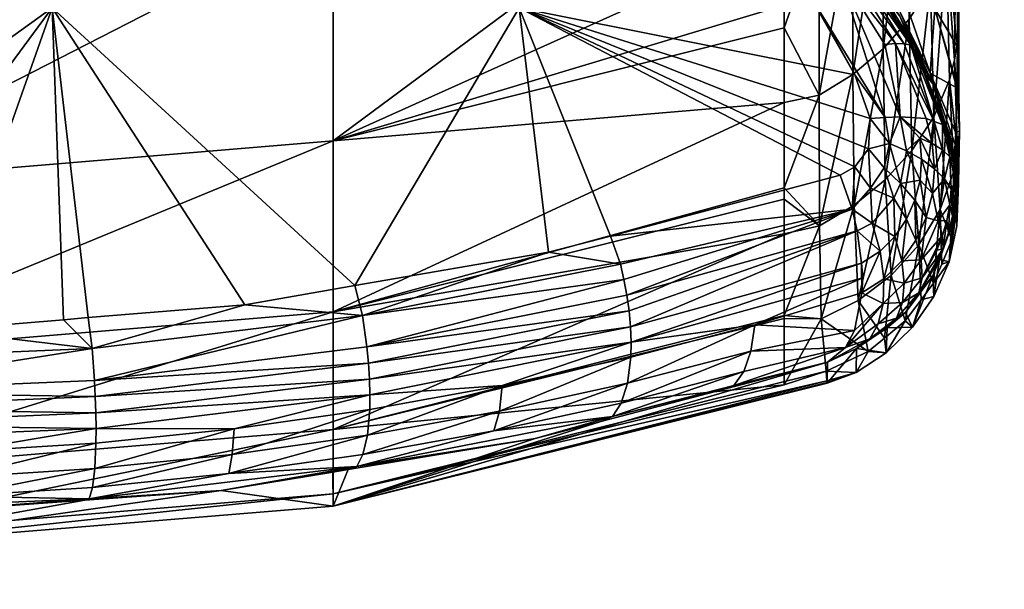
# Model space of a CAD drawing. Extents: x -0.193 to 0.201, y -0.206 to 0.062.
# Tile 22 of 256: x -0.159 to -0.152, y -0.016 to -0.012. Entities that reach past the tile are written whole.
import ezdxf

# ---------------------------------------------------------------- set-up
doc = ezdxf.new("R2010")
doc.units = 0
doc.layers.add('mesh', color=7, linetype='CONTINUOUS')

msp = doc.modelspace()

# ---------------------------------------------------------------- meshes
at = {"layer": 'mesh'}
mesh = msp.add_polyface(dxfattribs=at)
corners = [(-0.1150177, -0.0262812, 0.1964046), (-0.1232358, -0.0284328, 0.1985462), (-0.1191131, -0.027366, 0.1975441), (-0.1149257, -0.0263383, 0.196606), (-0.114831, -0.0264308, 0.1968041), (-0.1188824, -0.0275777, 0.1981709), (-0.1151026, -0.0262633, 0.1962069), (-0.1173737, -0.0268491, 0.1966358), (-0.1191702, -0.0273751, 0.1973386), (-0.1152712, -0.0262335, 0.1958134), (-0.1231763, -0.0285175, 0.1987575), (-0.1188057, -0.0277189, 0.1983601), (-0.1147393, -0.0265528, 0.1969886), (-0.1190367, -0.0280705, 0.1906825), (-0.1145215, -0.0268663, 0.1884239), (-0.1122265, -0.025342, 0.1946224), (-0.1526566, -0.0112614, 0.0559387), (-0.1526321, -0.0109703, 0.0559608), (-0.1526188, -0.0099186, 0.0499961), (-0.152646, -0.0121592, 0.0623052), (-0.1526349, -0.0127855, 0.0687188), (-0.1526374, -0.012646, 0.0687138), (-0.152638, -0.0120195, 0.0623093), (-0.1526468, -0.0122052, 0.0651496), (-0.1526429, -0.011875, 0.0625346), (-0.1526324, -0.010996, 0.0561063), (-0.1526354, -0.0112331, 0.0574511), (-0.1526426, -0.0118478, 0.0623188), (-0.1526178, -0.0098555, 0.0497181), (-0.1526635, -0.0100834, 0.049558), (-0.1526172, -0.0098161, 0.0495445), (-0.1525954, -0.0084183, 0.0433897), (-0.1526534, -0.0086762, 0.0432617), (-0.1525831, -0.0092484, 0.0503586), (-0.152669, -0.010421, 0.0565788), (-0.1527205, -0.0093338, 0.054026), (-0.1145682, -0.0269537, 0.1972757), (-0.1187066, -0.0279716, 0.1985829), (-0.1146189, -0.0267774, 0.1972135), (-0.1526398, -0.0131493, 0.0751484), (-0.1526468, -0.0129249, 0.0687235)]
mesh.append_faces([[corners[k] for k in face] for face in [(0, 1, 2, 2), (3, 4, 5, 5), (2, 6, 0, 0), (2, 7, 6, 6), (8, 7, 2, 2), (7, 9, 6, 6), (0, 3, 10, 10), (4, 11, 5, 5), (4, 12, 11, 11), (13, 7, 8, 8), (13, 9, 7, 7), (14, 9, 13, 13), (14, 15, 9, 9), (16, 17, 18, 18), (19, 20, 21, 21), (22, 23, 24, 24), (16, 25, 17, 17), (16, 26, 25, 25), (22, 27, 26, 26), (24, 27, 22, 22), (28, 29, 18, 18), (28, 30, 29, 29), (29, 16, 18, 18), (22, 21, 23, 23), (22, 19, 21, 21), (29, 31, 32, 32), (30, 31, 29, 29), (28, 33, 30, 30), (33, 17, 34, 34), (33, 18, 17, 17), (28, 18, 33, 33), (34, 25, 26, 26), (34, 35, 33, 33), (36, 37, 38, 38), (38, 37, 12, 12), (39, 20, 40, 40)]])
mesh = msp.add_polyface(dxfattribs=at)
corners = [(-0.1526374, -0.012646, 0.0687138), (-0.1526525, -0.0124684, 0.0687129), (-0.1526468, -0.0122052, 0.0651496), (-0.1526529, -0.0124891, 0.0689924), (-0.1526349, -0.0127855, 0.0687188), (-0.152638, -0.0120195, 0.0623093), (-0.1526354, -0.0112331, 0.0574511), (-0.1526566, -0.0112614, 0.0559387), (-0.1526677, -0.0122972, 0.0623013), (-0.152646, -0.0121592, 0.0623052), (-0.1526468, -0.0129249, 0.0687235), (-0.1527029, -0.0124322, 0.0622977), (-0.1526729, -0.0130627, 0.0687278), (-0.1526596, -0.0127991, 0.0731892), (-0.1527092, -0.0109022, 0.0597069), (-0.1526426, -0.0118478, 0.0623188), (-0.1526321, -0.0109703, 0.0559608), (-0.1526324, -0.010996, 0.0561063), (-0.152669, -0.010421, 0.0565788), (-0.1527458, -0.0113153, 0.0628446), (-0.1526429, -0.011875, 0.0625346), (-0.1525831, -0.0092484, 0.0503586), (-0.1527205, -0.0093338, 0.054026), (-0.1526437, -0.0087034, 0.0510068), (-0.1526444, -0.0131939, 0.0815632), (-0.1526814, -0.0129209, 0.0815604), (-0.1526736, -0.0129642, 0.0793367), (-0.1526705, -0.0129381, 0.0780538), (-0.1526665, -0.0132571, 0.0879287), (-0.152691, -0.0131869, 0.0880579), (-0.1526616, -0.0131375, 0.0879096), (-0.1526398, -0.0131493, 0.0751484), (-0.1526634, -0.0128791, 0.0751484), (-0.1526569, -0.0133517, 0.0751484), (-0.152686, -0.0135358, 0.0751484), (-0.1527063, -0.0136885, 0.0815663), (-0.1526513, -0.0134396, 0.0815649), (-0.1526529, -0.013195, 0.0877897), (-0.1526654, -0.0130665, 0.0877744), (-0.1527032, -0.0128007, 0.0877438), (-0.1526684, -0.0130159, 0.0878919), (-0.1526707, -0.0133201, 0.087808)]
mesh.append_faces([[corners[k] for k in face] for face in [(0, 1, 2, 2), (0, 3, 1, 1), (0, 4, 3, 3), (5, 6, 7, 7), (8, 4, 9, 9), (8, 10, 4, 4), (11, 12, 10, 10), (13, 3, 4, 4), (7, 9, 5, 5), (7, 8, 9, 9), (14, 6, 15, 15), (16, 17, 18, 18), (19, 20, 2, 2), (21, 22, 23, 23), (24, 25, 26, 26), (27, 24, 26, 26), (28, 29, 30, 30), (31, 32, 13, 13), (31, 12, 33, 33), (31, 10, 12, 12), (13, 4, 31, 31), (12, 34, 33, 33), (31, 27, 32, 32), (31, 24, 27, 27), (33, 35, 36, 36), (36, 37, 38, 38), (35, 37, 36, 36), (24, 36, 38, 38), (31, 36, 24, 24), (31, 33, 36, 36), (38, 39, 24, 24), (38, 30, 40, 40), (37, 30, 38, 38), (37, 28, 30, 30), (41, 28, 37, 37)]])
mesh = msp.add_polyface(dxfattribs=at)
corners = [(-0.1587435, -0.0095829, 0.0378231), (-0.1569555, -0.0104162, 0.0415791), (-0.1569555, -0.0093729, 0.0378899), (-0.1569555, -0.0113154, 0.0452879), (-0.1605434, -0.0131521, 0.0527266), (-0.1569555, -0.0128535, 0.052733), (-0.1605434, -0.0116085, 0.0452499), (-0.1605434, -0.0107042, 0.0415196), (-0.1605434, -0.0096531, 0.0378009), (-0.1566366, -0.0097051, 0.0810322), (-0.1570344, -0.0097357, 0.0877021), (-0.1578255, -0.0095137, 0.0814999), (-0.1574716, -0.0096921, 0.0877394), (-0.1581122, -0.0096281, 0.087794), (-0.1574478, -0.0096942, 0.0879719), (-0.1584775, -0.0096601, 0.0882879), (-0.1574356, -0.0097776, 0.0881909), (-0.1584736, -0.0097204, 0.0883894), (-0.1584897, -0.0095774, 0.0880683), (-0.1621902, -0.0119373, 0.0898769), (-0.1590207, -0.0099654, 0.0886473), (-0.1588965, -0.0119373, 0.0898769), (-0.1605433, -0.009892, 0.0887327), (-0.158474, -0.0099918, 0.0886166), (-0.1578432, -0.0100222, 0.0885812), (-0.1586464, -0.0140732, 0.0906194), (-0.1588183, -0.0140874, 0.0906434), (-0.1575656, -0.0139839, 0.0904691), (-0.1568066, -0.0138527, 0.0902391), (-0.1556724, -0.0119373, 0.0892031), (-0.1596814, -0.0141587, 0.0907634), (-0.1605293, -0.0141485, 0.0907468), (-0.1617577, -0.0099112, 0.0886976), (-0.1605433, -0.0097247, 0.0885767), (-0.1626153, -0.0097917, 0.0884826), (-0.1605433, -0.0095939, 0.0883815), (-0.1584706, -0.0098722, 0.0885659), (-0.1564016, -0.0101917, 0.088356)]
mesh.append_faces([[corners[k] for k in face] for face in [(0, 1, 2, 2), (3, 4, 5, 5), (3, 6, 4, 4), (1, 6, 3, 3), (1, 7, 6, 6), (0, 7, 1, 1), (0, 8, 7, 7), (9, 10, 11, 11), (11, 12, 13, 13), (10, 12, 11, 11), (10, 14, 12, 12), (15, 16, 17, 17), (15, 14, 16, 16), (18, 14, 15, 15), (18, 12, 14, 14), (13, 12, 18, 18), (19, 20, 21, 21), (19, 22, 20, 20), (21, 23, 24, 24), (20, 23, 21, 21), (21, 25, 26, 26), (21, 27, 25, 25), (21, 28, 27, 27), (29, 28, 21, 21), (30, 31, 21, 21), (32, 33, 22, 22), (33, 34, 35, 35), (20, 36, 23, 23), (22, 36, 20, 20), (17, 35, 15, 15), (17, 33, 35, 35), (36, 33, 17, 17), (22, 33, 36, 36), (36, 24, 23, 23), (36, 37, 24, 24), (17, 37, 36, 36)]])
mesh = msp.add_polyface(dxfattribs=at)
corners = [(-0.1531642, -0.0110515, 0.0496104), (-0.1533712, -0.0098273, 0.0433343), (-0.1533686, -0.0112377, 0.0496174), (-0.1531682, -0.0096398, 0.0433249), (-0.1529909, -0.0108363, 0.0496006), (-0.1526635, -0.0100834, 0.049558), (-0.1527247, -0.01153, 0.055922), (-0.1526566, -0.0112614, 0.0559387), (-0.1527414, -0.010347, 0.0495739), (-0.1528344, -0.0117828, 0.0559074), (-0.1528502, -0.0105996, 0.0495883), (-0.1529813, -0.0120144, 0.0558956), (-0.153161, -0.0122199, 0.0558871), (-0.1533693, -0.0123959, 0.0558825), (-0.1526677, -0.0122972, 0.0623013), (-0.1527092, -0.0109022, 0.0597069), (-0.1526426, -0.0118478, 0.0623188), (-0.1527458, -0.0113153, 0.0628446), (-0.152669, -0.010421, 0.0565788), (-0.1526354, -0.0112331, 0.0574511), (-0.1526429, -0.011875, 0.0625346), (-0.1533445, -0.0109057, 0.0694535), (-0.1533338, -0.0114108, 0.0751483), (-0.1534232, -0.0112776, 0.0751483), (-0.1530363, -0.0113928, 0.0692978), (-0.1531987, -0.0103032, 0.0634822), (-0.1529348, -0.0107732, 0.0631627), (-0.1528689, -0.010365, 0.0601065), (-0.1528033, -0.0119429, 0.0691425), (-0.1530907, -0.0117732, 0.0751483), (-0.1533572, -0.0114901, 0.078986), (-0.1535275, -0.0111221, 0.0751484), (-0.1530522, -0.0119489, 0.0786677), (-0.1535183, -0.01136, 0.0874976), (-0.1532998, -0.0116533, 0.0875371), (-0.1531323, -0.0118782, 0.0875675), (-0.1532953, -0.01163, 0.0876443), (-0.1533218, -0.0116283, 0.087762), (-0.15297, -0.0121935, 0.0878637), (-0.1533599, -0.0116357, 0.0878782), (-0.1537521, -0.0111393, 0.0875928), (-0.1530763, -0.0121836, 0.0880967), (-0.1534686, -0.0116782, 0.0880952), (-0.1534092, -0.0116525, 0.0879901)]
mesh.append_faces([[corners[k] for k in face] for face in [(0, 1, 2, 2), (3, 0, 4, 4), (5, 6, 7, 7), (8, 9, 6, 6), (10, 9, 8, 8), (10, 11, 9, 9), (4, 11, 10, 10), (4, 12, 11, 11), (0, 12, 4, 4), (2, 13, 0, 0), (6, 14, 7, 7), (15, 16, 17, 17), (18, 19, 15, 15), (16, 20, 17, 17), (21, 22, 23, 23), (21, 24, 22, 22), (25, 24, 21, 21), (25, 26, 24, 24), (17, 27, 15, 15), (17, 26, 27, 27), (28, 26, 17, 17), (28, 24, 26, 26), (29, 24, 28, 28), (29, 22, 24, 24), (30, 23, 22, 22), (30, 31, 23, 23), (30, 32, 33, 33), (30, 29, 32, 32), (22, 29, 30, 30), (32, 34, 33, 33), (32, 35, 34, 34), (34, 36, 33, 33), (34, 35, 36, 36), (37, 38, 39, 39), (37, 40, 36, 36), (41, 42, 43, 43)]])
mesh = msp.add_polyface(dxfattribs=at)
corners = [(-0.1605434, -0.0143319, 0.060222), (-0.1641313, -0.0140322, 0.0602101), (-0.1641314, -0.0148438, 0.0677098), (-0.1605434, -0.0131521, 0.0527266), (-0.1641313, -0.0128535, 0.052733), (-0.1605434, -0.0116085, 0.0452499), (-0.1641313, -0.0113153, 0.0452879), (-0.1605434, -0.0107042, 0.0415196), (-0.1641313, -0.0104162, 0.0415791), (-0.1622694, -0.0140958, 0.0906587), (-0.161945, -0.0141314, 0.090719), (-0.1624436, -0.0142883, 0.090693), (-0.1605303, -0.0143674, 0.0908219), (-0.1614974, -0.0145674, 0.09078), (-0.1643154, -0.0140617, 0.0903095), (-0.1643463, -0.0142782, 0.0902977), (-0.1652606, -0.0141137, 0.0900127), (-0.1634108, -0.0144103, 0.0905216), (-0.1624594, -0.0145075, 0.0906828), (-0.1624168, -0.0140796, 0.0906313), (-0.1642344, -0.0138804, 0.0902932), (-0.1661049, -0.0137071, 0.0896819), (-0.1624686, -0.014731, 0.0906205), (-0.1634244, -0.0146331, 0.0904595), (-0.164364, -0.0145, 0.0902359), (-0.1652822, -0.0143343, 0.0899511), (-0.1621902, -0.0119373, 0.0898769), (-0.1588965, -0.0119373, 0.0898769), (-0.1654142, -0.0119373, 0.0892031), (-0.1656033, -0.0136038, 0.089799), (-0.1626099, -0.0099994, 0.0886228), (-0.1620659, -0.0099431, 0.0886706), (-0.1640981, -0.0101534, 0.0884923), (-0.1646634, -0.0103128, 0.0884322), (-0.1643597, -0.0148025, 0.090049), (-0.1652839, -0.014543, 0.0898398)]
mesh.append_faces([[corners[k] for k in face] for face in [(0, 1, 2, 2), (3, 1, 0, 0), (3, 4, 1, 1), (5, 4, 3, 3), (5, 6, 4, 4), (7, 6, 5, 5), (7, 8, 6, 6), (9, 10, 11, 11), (12, 11, 10, 10), (13, 11, 12, 12), (14, 15, 16, 16), (14, 17, 15, 15), (11, 17, 14, 14), (11, 18, 17, 17), (13, 18, 11, 11), (11, 19, 9, 9), (11, 20, 19, 19), (14, 20, 11, 11), (14, 21, 20, 20), (22, 18, 13, 13), (23, 17, 18, 18), (24, 17, 23, 23), (24, 15, 17, 17), (25, 15, 24, 24), (25, 16, 15, 15), (26, 9, 19, 19), (26, 10, 9, 9), (27, 10, 26, 26), (20, 26, 19, 19), (20, 28, 26, 26), (29, 28, 20, 20), (30, 31, 26, 26), (28, 32, 26, 26), (28, 33, 32, 32), (24, 34, 35, 35), (23, 34, 24, 24)]])
mesh = msp.add_polyface(dxfattribs=at)
corners = [(-0.1538435, -0.0132571, 0.0601842), (-0.1569555, -0.0140323, 0.0602101), (-0.1538436, -0.0134944, 0.0622955), (-0.1569555, -0.0128535, 0.052733), (-0.1538434, -0.0120757, 0.0527546), (-0.1538433, -0.0119184, 0.0517949), (-0.1538434, -0.0125902, 0.0558936), (-0.1538434, -0.0131777, 0.0594775), (-0.1538433, -0.0105454, 0.0453911), (-0.1569555, -0.0113154, 0.0452879), (-0.1538433, -0.0114542, 0.0496298), (-0.1549734, -0.0137052, 0.0896786), (-0.1549495, -0.0138096, 0.0896771), (-0.1567542, -0.0140593, 0.0903052), (-0.1567233, -0.0142758, 0.0902935), (-0.1549295, -0.0139176, 0.0896645), (-0.1549143, -0.0140273, 0.08964), (-0.1575656, -0.0139839, 0.0904691), (-0.1568066, -0.0138527, 0.0902391), (-0.1588965, -0.0119373, 0.0898769), (-0.1578432, -0.0100222, 0.0885812), (-0.1556724, -0.0119373, 0.0892031), (-0.1544859, -0.0111003, 0.0882858), (-0.1540815, -0.0113791, 0.0882879), (-0.1548484, -0.0108504, 0.0882839), (-0.1534571, -0.0130901, 0.0888487), (-0.1550422, -0.0135111, 0.0896295), (-0.1536948, -0.0118037, 0.0883504), (-0.1543804, -0.0109386, 0.0881156), (-0.1554706, -0.0136219, 0.0898343), (-0.1533739, -0.0133243, 0.0888671), (-0.1533405, -0.0134758, 0.0888449), (-0.1549044, -0.0141368, 0.0896033), (-0.1533098, -0.0136966, 0.0887828), (-0.1533015, -0.0137982, 0.0887444), (-0.1549004, -0.0142435, 0.0895545), (-0.1559353, -0.0104162, 0.0883771), (-0.1554172, -0.0106232, 0.0883327), (-0.1533562, -0.0130329, 0.0887767), (-0.1532515, -0.0127, 0.088582), (-0.1532622, -0.0129102, 0.0886794), (-0.1536115, -0.0119366, 0.0883802)]
mesh.append_faces([[corners[k] for k in face] for face in [(0, 1, 2, 2), (3, 4, 5, 5), (3, 6, 4, 4), (1, 6, 3, 3), (1, 7, 6, 6), (0, 7, 1, 1), (3, 8, 9, 9), (3, 10, 8, 8), (5, 10, 3, 3), (11, 12, 13, 13), (14, 15, 16, 16), (12, 15, 14, 14), (13, 17, 18, 18), (19, 20, 21, 21), (22, 23, 21, 21), (21, 24, 22, 22), (21, 25, 26, 26), (27, 23, 28, 28), (29, 13, 18, 18), (29, 11, 13, 13), (26, 11, 29, 29), (26, 30, 11, 11), (25, 30, 26, 26), (30, 31, 15, 15), (31, 16, 15, 15), (31, 32, 16, 16), (11, 30, 12, 12), (12, 30, 15, 15), (33, 34, 35, 35), (21, 23, 27, 27), (36, 37, 21, 21), (21, 26, 29, 29), (38, 25, 21, 21), (39, 40, 21, 21), (27, 41, 21, 21), (21, 29, 18, 18)]])
mesh = msp.add_polyface(dxfattribs=at)
corners = [(-0.1536013, -0.0113872, 0.0496213), (-0.1538433, -0.0114542, 0.0496298), (-0.1538433, -0.0119184, 0.0517949), (-0.1538434, -0.0120757, 0.0527546), (-0.1538434, -0.0125902, 0.0558936), (-0.1536022, -0.0125393, 0.0558819), (-0.1535991, -0.0134402, 0.0622858), (-0.1538435, -0.0132571, 0.0601842), (-0.1538436, -0.0134944, 0.0622955), (-0.1538434, -0.0131777, 0.0594775), (-0.1538433, -0.0105454, 0.0453911), (-0.1533686, -0.0112377, 0.0496174), (-0.1533693, -0.0123959, 0.0558825), (-0.1535892, -0.0140823, 0.0687307), (-0.1533619, -0.0132971, 0.0622839), (-0.1538437, -0.0140583, 0.067314), (-0.1537219, -0.0110883, 0.0792993), (-0.1535275, -0.0111221, 0.0751484), (-0.1533572, -0.0114901, 0.078986), (-0.1537584, -0.0111572, 0.0874878), (-0.1538862, -0.0110493, 0.0874826), (-0.1535183, -0.01136, 0.0874976), (-0.1537521, -0.0111393, 0.0875928), (-0.1532953, -0.01163, 0.0876443), (-0.1537973, -0.0111687, 0.0878227), (-0.15377, -0.0111488, 0.0877085), (-0.1533218, -0.0116283, 0.087762), (-0.1534092, -0.0116525, 0.0879901), (-0.1538337, -0.011199, 0.0879329), (-0.1533599, -0.0116357, 0.0878782), (-0.1549004, -0.0142435, 0.0895545), (-0.1533015, -0.0137982, 0.0887444), (-0.1540471, -0.0141228, 0.0890958), (-0.1556724, -0.0119373, 0.0892031), (-0.1536115, -0.0119366, 0.0883802), (-0.1533555, -0.0123989, 0.0884932), (-0.1536948, -0.0118037, 0.0883504), (-0.1531474, -0.0126926, 0.0885091), (-0.1534686, -0.0116782, 0.0880952), (-0.1543804, -0.0109386, 0.0881156), (-0.1533084, -0.0139017, 0.0886797), (-0.1533098, -0.0136966, 0.0887828), (-0.1549044, -0.0141368, 0.0896033), (-0.1533405, -0.0134758, 0.0888449), (-0.1532622, -0.0129102, 0.0886794), (-0.1533562, -0.0130329, 0.0887767), (-0.1532515, -0.0127, 0.088582)]
mesh.append_faces([[corners[k] for k in face] for face in [(0, 1, 2, 2), (3, 4, 5, 5), (6, 7, 8, 8), (6, 9, 7, 7), (0, 10, 1, 1), (0, 5, 11, 11), (0, 3, 5, 5), (2, 3, 0, 0), (5, 6, 12, 12), (5, 9, 6, 6), (4, 9, 5, 5), (6, 13, 14, 14), (6, 15, 13, 13), (8, 15, 6, 6), (16, 17, 18, 18), (18, 19, 20, 20), (21, 19, 18, 18), (21, 22, 19, 19), (21, 23, 22, 22), (24, 25, 26, 26), (27, 28, 29, 29), (24, 29, 28, 28), (26, 29, 24, 24), (25, 22, 26, 26), (30, 31, 32, 32), (33, 34, 35, 35), (35, 34, 36, 36), (37, 36, 38, 38), (37, 35, 36, 36), (38, 28, 27, 27), (38, 39, 28, 28), (36, 39, 38, 38), (31, 40, 32, 32), (41, 42, 43, 43), (33, 44, 45, 45), (33, 35, 46, 46)]])
mesh = msp.add_polyface(dxfattribs=at)
corners = [(-0.1531642, -0.0110515, 0.0496104), (-0.1533693, -0.0123959, 0.0558825), (-0.153161, -0.0122199, 0.0558871), (-0.1533686, -0.0112377, 0.0496174), (-0.1536022, -0.0125393, 0.0558819), (-0.1528344, -0.0117828, 0.0559074), (-0.1528111, -0.012688, 0.0622914), (-0.1527247, -0.01153, 0.055922), (-0.1529813, -0.0120144, 0.0558956), (-0.1529623, -0.0129199, 0.0622869), (-0.1531479, -0.0131234, 0.0622843), (-0.1527029, -0.0124322, 0.0622977), (-0.1526677, -0.0122972, 0.0623013), (-0.1528033, -0.0119429, 0.0691425), (-0.1526525, -0.0124684, 0.0687129), (-0.1526529, -0.0124891, 0.0689924), (-0.1526468, -0.0122052, 0.0651496), (-0.1527458, -0.0113153, 0.0628446), (-0.1530069, -0.0118981, 0.0751483), (-0.1530907, -0.0117732, 0.0751483), (-0.1530522, -0.0119489, 0.0786677), (-0.1529417, -0.0122398, 0.0876321), (-0.1528169, -0.01246, 0.0783446), (-0.1528805, -0.0123837, 0.0876607), (-0.1531323, -0.0118782, 0.0875675), (-0.1530465, -0.0119933, 0.087583), (-0.1529381, -0.0122097, 0.087743), (-0.1532953, -0.01163, 0.0876443), (-0.1530763, -0.0121836, 0.0880967), (-0.1534092, -0.0116525, 0.0879901), (-0.1530163, -0.0121846, 0.0879826), (-0.1533599, -0.0116357, 0.0878782), (-0.15297, -0.0121935, 0.0878637), (-0.1533218, -0.0116283, 0.087762), (-0.1528357, -0.012387, 0.0751483), (-0.1527268, -0.0127717, 0.0878599), (-0.1528086, -0.0127199, 0.0881048), (-0.1530428, -0.0126876, 0.0884278), (-0.1531487, -0.0121906, 0.0882031), (-0.1528633, -0.0127006, 0.0882185), (-0.1531474, -0.0126926, 0.0885091), (-0.1534686, -0.0116782, 0.0880952)]
mesh.append_faces([[corners[k] for k in face] for face in [(0, 1, 2, 2), (3, 4, 1, 1), (5, 6, 7, 7), (8, 9, 5, 5), (2, 10, 8, 8), (7, 11, 12, 12), (6, 11, 7, 7), (13, 14, 15, 15), (13, 16, 14, 14), (17, 16, 13, 13), (18, 19, 13, 13), (19, 18, 20, 20), (21, 22, 23, 23), (22, 24, 20, 20), (22, 25, 24, 24), (21, 25, 22, 22), (26, 21, 23, 23), (26, 25, 21, 21), (27, 25, 26, 26), (27, 24, 25, 25), (28, 29, 30, 30), (30, 31, 32, 32), (29, 31, 30, 30), (32, 27, 26, 26), (33, 27, 32, 32), (34, 13, 15, 15), (18, 13, 34, 34), (34, 20, 18, 18), (34, 22, 20, 20), (35, 26, 23, 23), (36, 28, 30, 30), (28, 37, 38, 38), (39, 37, 28, 28), (40, 41, 37, 37), (38, 41, 28, 28), (38, 37, 41, 41)]])
mesh = msp.add_polyface(dxfattribs=at)
corners = [(-0.1527029, -0.0124322, 0.0622977), (-0.1526468, -0.0129249, 0.0687235), (-0.1526677, -0.0122972, 0.0623013), (-0.152767, -0.0133281, 0.0687347), (-0.1526729, -0.0130627, 0.0687278), (-0.1528344, -0.0117828, 0.0559074), (-0.1529623, -0.0129199, 0.0622869), (-0.1528111, -0.012688, 0.0622914), (-0.1529813, -0.0120144, 0.0558956), (-0.1531479, -0.0131234, 0.0622843), (-0.1533693, -0.0123959, 0.0558825), (-0.1533619, -0.0132971, 0.0622839), (-0.153161, -0.0122199, 0.0558871), (-0.1528805, -0.0123837, 0.0876607), (-0.1528169, -0.01246, 0.0783446), (-0.1526814, -0.0129209, 0.0815604), (-0.1526736, -0.0129642, 0.0793367), (-0.1526705, -0.0129381, 0.0780538), (-0.1528951, -0.0129812, 0.0884113), (-0.153, -0.0129223, 0.0885036), (-0.1529087, -0.0128353, 0.0883679), (-0.1528357, -0.012387, 0.0751483), (-0.1526596, -0.0127991, 0.0731892), (-0.1526634, -0.0128791, 0.0751484), (-0.1526529, -0.0124891, 0.0689924), (-0.1527032, -0.0128007, 0.0877438), (-0.1526654, -0.0130665, 0.0877744), (-0.1527268, -0.0127717, 0.0878599), (-0.1530428, -0.0126876, 0.0884278), (-0.1528216, -0.012873, 0.0882599), (-0.1528633, -0.0127006, 0.0882185), (-0.1526684, -0.0130159, 0.0878919), (-0.1527002, -0.0129648, 0.088018), (-0.1532515, -0.0127, 0.088582), (-0.153117, -0.0128716, 0.0885783), (-0.1532622, -0.0129102, 0.0886794), (-0.1531474, -0.0126926, 0.0885091), (-0.1527523, -0.0127405, 0.0879852), (-0.1527514, -0.0129166, 0.0881421), (-0.1528086, -0.0127199, 0.0881048), (-0.1529381, -0.0122097, 0.087743), (-0.15297, -0.0121935, 0.0878637), (-0.1530763, -0.0121836, 0.0880967), (-0.1533555, -0.0123989, 0.0884932), (-0.1530163, -0.0121846, 0.0879826)]
mesh.append_faces([[corners[k] for k in face] for face in [(0, 1, 2, 2), (3, 4, 0, 0), (5, 6, 7, 7), (8, 9, 6, 6), (10, 11, 12, 12), (7, 3, 0, 0), (13, 14, 15, 15), (16, 14, 17, 17), (16, 15, 14, 14), (18, 19, 20, 20), (21, 22, 23, 23), (21, 24, 22, 22), (13, 15, 25, 25), (17, 21, 23, 23), (17, 14, 21, 21), (26, 27, 25, 25), (28, 29, 20, 20), (30, 29, 28, 28), (20, 19, 28, 28), (31, 32, 27, 27), (33, 34, 35, 35), (33, 36, 34, 34), (32, 37, 27, 27), (38, 39, 37, 37), (29, 39, 38, 38), (30, 39, 29, 29), (34, 28, 19, 19), (36, 28, 34, 34), (27, 13, 25, 25), (27, 37, 40, 40), (41, 37, 39, 39), (30, 42, 39, 39), (33, 43, 36, 36), (44, 41, 39, 39), (41, 40, 37, 37)]])
mesh = msp.add_polyface(dxfattribs=at)
corners = [(-0.1605434, -0.015668, 0.0827429), (-0.1599542, -0.0154246, 0.089866), (-0.1586692, -0.0153331, 0.0897137), (-0.1569554, -0.0152878, 0.0752209), (-0.1605434, -0.0155839, 0.075239), (-0.1569554, -0.0148438, 0.0677098), (-0.1605434, -0.015142, 0.0677289), (-0.1569555, -0.0140323, 0.0602101), (-0.1605434, -0.0143319, 0.060222), (-0.1569555, -0.0128535, 0.052733), (-0.1605434, -0.0131521, 0.0527266), (-0.1605303, -0.0143674, 0.0908219), (-0.1605293, -0.0141485, 0.0907468), (-0.1596814, -0.0141587, 0.0907634), (-0.1605305, -0.0154025, 0.0900705), (-0.1586393, -0.0153234, 0.0899447), (-0.1595708, -0.0153041, 0.0902442), (-0.161945, -0.0141314, 0.090719), (-0.1586036, -0.0145058, 0.0906798), (-0.1605302, -0.0145875, 0.0908121), (-0.1586196, -0.0142866, 0.0906901), (-0.158598, -0.0146181, 0.0906555), (-0.1605302, -0.0147002, 0.0907878), (-0.1585944, -0.0147293, 0.0906176), (-0.1605302, -0.0148117, 0.0907498), (-0.1614974, -0.0145674, 0.09078), (-0.161502, -0.0147914, 0.0907177), (-0.1605302, -0.0149193, 0.090698), (-0.1585929, -0.0148369, 0.0905663), (-0.1595587, -0.0149995, 0.0905999), (-0.1585936, -0.0149384, 0.0905021), (-0.1595628, -0.0151751, 0.0904375), (-0.1586017, -0.0151144, 0.0903408), (-0.1586176, -0.0152443, 0.0901489), (-0.1588965, -0.0119373, 0.0898769), (-0.1588183, -0.0140874, 0.0906434), (-0.1621845, -0.0153757, 0.0897845), (-0.1605429, -0.0154117, 0.0898445), (-0.1605303, -0.0152669, 0.0903764), (-0.1624693, -0.0149401, 0.090505), (-0.1605302, -0.0150208, 0.0906334), (-0.1615024, -0.0150005, 0.0906015)]
mesh.append_faces([[corners[k] for k in face] for face in [(0, 1, 2, 2), (3, 4, 0, 0), (5, 6, 4, 4), (7, 8, 6, 6), (9, 10, 8, 8), (11, 12, 13, 13), (1, 14, 15, 15), (16, 15, 14, 14), (11, 17, 12, 12), (18, 19, 20, 20), (21, 22, 19, 19), (23, 24, 22, 22), (20, 11, 13, 13), (19, 11, 20, 20), (19, 25, 11, 11), (22, 25, 19, 19), (24, 26, 22, 22), (24, 27, 26, 26), (28, 27, 24, 24), (28, 29, 27, 27), (30, 31, 29, 29), (32, 16, 31, 31), (33, 15, 16, 16), (34, 35, 13, 13), (34, 12, 17, 17), (36, 37, 0, 0), (0, 37, 1, 1), (37, 14, 1, 1), (38, 31, 16, 16), (38, 39, 40, 40), (16, 14, 38, 38), (27, 40, 41, 41), (29, 40, 27, 27), (31, 40, 29, 29), (31, 38, 40, 40)]])
mesh = msp.add_polyface(dxfattribs=at)
corners = [(-0.153161, -0.0122199, 0.0558871), (-0.1533619, -0.0132971, 0.0622839), (-0.1531479, -0.0131234, 0.0622843), (-0.1533693, -0.0123959, 0.0558825), (-0.1535991, -0.0134402, 0.0622858), (-0.1529623, -0.0129199, 0.0622869), (-0.1529136, -0.0135716, 0.0687388), (-0.1528111, -0.012688, 0.0622914), (-0.1531057, -0.013783, 0.0687397), (-0.1533342, -0.0139553, 0.0687371), (-0.15304, -0.0131478, 0.0886048), (-0.1531549, -0.0130402, 0.0886656), (-0.153117, -0.0128716, 0.0885783), (-0.1528066, -0.0130464, 0.0883038), (-0.1529087, -0.0128353, 0.0883679), (-0.1528216, -0.012873, 0.0882599), (-0.1528951, -0.0129812, 0.0884113), (-0.1528211, -0.0132173, 0.0883552), (-0.1529062, -0.0131248, 0.0884624), (-0.153, -0.0129223, 0.0885036), (-0.153088, -0.0132505, 0.0886628), (-0.1529991, -0.013394, 0.0885827), (-0.1530796, -0.0135128, 0.0886495), (-0.1529411, -0.0132635, 0.0885199), (-0.1529345, -0.0135384, 0.0884766), (-0.1532481, -0.0131808, 0.0887656), (-0.1532365, -0.0134217, 0.0887868), (-0.153182, -0.0136158, 0.0887187), (-0.1533405, -0.0134758, 0.0888449), (-0.1533562, -0.0130329, 0.0887767), (-0.1532622, -0.0129102, 0.0886794), (-0.1533739, -0.0133243, 0.0888671), (-0.1534571, -0.0130901, 0.0888487), (-0.152864, -0.0133825, 0.0884132), (-0.1527818, -0.0134063, 0.088261)]
mesh.append_faces([[corners[k] for k in face] for face in [(0, 1, 2, 2), (3, 4, 1, 1), (5, 6, 7, 7), (5, 8, 6, 6), (2, 8, 5, 5), (1, 9, 2, 2), (10, 11, 12, 12), (13, 14, 15, 15), (13, 16, 14, 14), (17, 16, 13, 13), (16, 18, 19, 19), (17, 18, 16, 16), (20, 21, 22, 22), (21, 23, 24, 24), (21, 10, 23, 23), (20, 10, 21, 21), (20, 11, 10, 10), (25, 11, 20, 20), (10, 18, 23, 23), (10, 19, 18, 18), (12, 19, 10, 10), (26, 27, 28, 28), (26, 22, 27, 27), (26, 20, 22, 22), (25, 20, 26, 26), (25, 29, 30, 30), (31, 26, 28, 28), (31, 25, 26, 26), (31, 29, 25, 25), (32, 29, 31, 31), (17, 33, 18, 18), (30, 12, 11, 11), (25, 30, 11, 11), (17, 34, 33, 33), (23, 33, 24, 24), (23, 18, 33, 33)]])
mesh = msp.add_polyface(dxfattribs=at)
corners = [(-0.152767, -0.0133281, 0.0687347), (-0.152686, -0.0135358, 0.0751484), (-0.1526729, -0.0130627, 0.0687278), (-0.1527569, -0.0137053, 0.0751484), (-0.1529136, -0.0135716, 0.0687388), (-0.1528111, -0.012688, 0.0622914), (-0.1527093, -0.0134885, 0.0879703), (-0.1527216, -0.0134027, 0.0881038), (-0.1527015, -0.0132958, 0.0880802), (-0.1526616, -0.0131375, 0.0879096), (-0.1527002, -0.0129648, 0.088018), (-0.1526684, -0.0130159, 0.0878919), (-0.152691, -0.0131869, 0.0880579), (-0.1526665, -0.0132571, 0.0879287), (-0.1526825, -0.0133743, 0.087949), (-0.1526707, -0.0133201, 0.087808), (-0.1527379, -0.0131158, 0.0881845), (-0.1527514, -0.0129166, 0.0881421), (-0.1528066, -0.0130464, 0.0883038), (-0.1528211, -0.0132173, 0.0883552), (-0.1528216, -0.012873, 0.0882599), (-0.1528127, -0.0138356, 0.0751484), (-0.1527063, -0.0136885, 0.0815663), (-0.1526569, -0.0133517, 0.0751484), (-0.1526529, -0.013195, 0.0877897), (-0.1526882, -0.0134434, 0.087826), (-0.1526444, -0.0131939, 0.0815632), (-0.1527032, -0.0128007, 0.0877438), (-0.1526814, -0.0129209, 0.0815604), (-0.1526654, -0.0130665, 0.0877744), (-0.1527268, -0.0127717, 0.0878599), (-0.152773, -0.013672, 0.087865), (-0.1527462, -0.013599, 0.0879924), (-0.1527818, -0.0134063, 0.088261), (-0.152751, -0.013507, 0.0881286), (-0.1527523, -0.0127405, 0.0879852), (-0.1528986, -0.0136757, 0.0883495), (-0.152864, -0.0133825, 0.0884132)]
mesh.append_faces([[corners[k] for k in face] for face in [(0, 1, 2, 2), (0, 3, 1, 1), (4, 0, 5, 5), (6, 7, 8, 8), (9, 10, 11, 11), (9, 12, 10, 10), (13, 14, 12, 12), (15, 14, 13, 13), (8, 14, 6, 6), (8, 12, 14, 14), (16, 12, 8, 8), (16, 10, 12, 12), (17, 10, 16, 16), (18, 16, 19, 19), (18, 17, 16, 16), (20, 17, 18, 18), (21, 3, 0, 0), (4, 21, 0, 0), (1, 22, 23, 23), (22, 15, 24, 24), (25, 15, 22, 22), (26, 27, 28, 28), (29, 11, 30, 30), (31, 32, 25, 25), (8, 33, 16, 16), (8, 7, 33, 33), (32, 6, 25, 25), (32, 7, 6, 6), (34, 7, 32, 32), (34, 33, 7, 7), (15, 25, 14, 14), (6, 14, 25, 25), (17, 35, 10, 10), (19, 16, 33, 33), (36, 33, 34, 34), (36, 37, 33, 33)]])
mesh = msp.add_polyface(dxfattribs=at)
corners = [(-0.1605434, -0.015668, 0.0827429), (-0.1586692, -0.0153331, 0.0897137), (-0.1577302, -0.0152662, 0.0896024), (-0.1569553, -0.0153734, 0.0827318), (-0.1569554, -0.0152878, 0.0752209), (-0.1569554, -0.0148438, 0.0677098), (-0.1605434, -0.0155839, 0.075239), (-0.1569555, -0.0140323, 0.0602101), (-0.1605434, -0.015142, 0.0677289), (-0.1569555, -0.0128535, 0.052733), (-0.1605434, -0.0143319, 0.060222), (-0.1586017, -0.0151144, 0.0903408), (-0.1585936, -0.0149384, 0.0905021), (-0.1576403, -0.0148398, 0.0903412), (-0.1586196, -0.0142866, 0.0906901), (-0.1586464, -0.0140732, 0.0906194), (-0.1575656, -0.0139839, 0.0904691), (-0.1588183, -0.0140874, 0.0906434), (-0.1586393, -0.0153234, 0.0899447), (-0.1567927, -0.015101, 0.0895773), (-0.1569595, -0.0151385, 0.0893846), (-0.1599542, -0.0154246, 0.089866), (-0.1567198, -0.014884, 0.0899616), (-0.1567507, -0.0150172, 0.0897754), (-0.1576759, -0.0151478, 0.0899922), (-0.1576523, -0.0150165, 0.0901817), (-0.1586176, -0.0152443, 0.0901489), (-0.1585929, -0.0148369, 0.0905663), (-0.1567026, -0.0146048, 0.0901812), (-0.1585944, -0.0147293, 0.0906176), (-0.158598, -0.0146181, 0.0906555), (-0.1567055, -0.0144976, 0.0902316), (-0.1586036, -0.0145058, 0.0906798), (-0.1567125, -0.0143871, 0.0902691), (-0.1567542, -0.0140593, 0.0903052), (-0.1567233, -0.0142758, 0.0902935), (-0.1605302, -0.0145875, 0.0908121), (-0.1605302, -0.0147002, 0.0907878), (-0.1605302, -0.0148117, 0.0907498), (-0.1596814, -0.0141587, 0.0907634), (-0.1595587, -0.0149995, 0.0905999), (-0.1595628, -0.0151751, 0.0904375), (-0.1595708, -0.0153041, 0.0902442)]
mesh.append_faces([[corners[k] for k in face] for face in [(0, 1, 2, 2), (3, 0, 2, 2), (4, 0, 3, 3), (5, 6, 4, 4), (7, 8, 5, 5), (9, 10, 7, 7), (11, 12, 13, 13), (14, 15, 16, 16), (14, 17, 15, 15), (2, 1, 18, 18), (19, 2, 18, 18), (19, 20, 2, 2), (21, 18, 1, 1), (22, 23, 24, 24), (25, 11, 13, 13), (26, 11, 25, 25), (27, 13, 12, 12), (27, 28, 13, 13), (29, 28, 27, 27), (30, 31, 29, 29), (32, 33, 30, 30), (34, 35, 32, 32), (25, 24, 26, 26), (25, 22, 24, 24), (34, 14, 16, 16), (32, 14, 34, 34), (30, 36, 32, 32), (29, 37, 30, 30), (27, 38, 29, 29), (14, 39, 17, 17), (12, 40, 27, 27), (11, 41, 12, 12), (26, 42, 11, 11), (24, 18, 26, 26), (24, 19, 18, 18), (23, 19, 24, 24)]])
mesh = msp.add_polyface(dxfattribs=at)
corners = [(-0.1529136, -0.0135716, 0.0687388), (-0.1530078, -0.0140963, 0.0751484), (-0.1528994, -0.0139515, 0.0751484), (-0.1531057, -0.013783, 0.0687397), (-0.1531479, -0.0131234, 0.0622843), (-0.1533342, -0.0139553, 0.0687371), (-0.1533619, -0.0132971, 0.0622839), (-0.1535892, -0.0140823, 0.0687307), (-0.152686, -0.0135358, 0.0751484), (-0.1527569, -0.0137053, 0.0751484), (-0.1527063, -0.0136885, 0.0815663), (-0.1528101, -0.0139266, 0.0815671), (-0.152773, -0.013672, 0.087865), (-0.1529991, -0.013394, 0.0885827), (-0.1529345, -0.0135384, 0.0884766), (-0.1530319, -0.0136808, 0.0885439), (-0.1530796, -0.0135128, 0.0886495), (-0.1528127, -0.0138356, 0.0751484), (-0.1526882, -0.0134434, 0.087826), (-0.1528185, -0.0137841, 0.0878846), (-0.152793, -0.0137054, 0.0880153), (-0.1527462, -0.013599, 0.0879924), (-0.1533084, -0.0139017, 0.0886797), (-0.1533015, -0.0137982, 0.0887444), (-0.1533098, -0.0136966, 0.0887828), (-0.1533405, -0.0134758, 0.0888449), (-0.153182, -0.0136158, 0.0887187), (-0.1531555, -0.0138048, 0.0886138), (-0.1531601, -0.0139749, 0.0884782), (-0.1527895, -0.0136083, 0.0881545), (-0.152751, -0.013507, 0.0881286), (-0.153028, -0.0139699, 0.0882652), (-0.1528924, -0.013799, 0.0882087), (-0.1529139, -0.013903, 0.0880625), (-0.1530147, -0.0138361, 0.0884129), (-0.1528986, -0.0136757, 0.0883495), (-0.152864, -0.0133825, 0.0884132)]
mesh.append_faces([[corners[k] for k in face] for face in [(0, 1, 2, 2), (3, 1, 0, 0), (4, 5, 3, 3), (6, 7, 5, 5), (8, 9, 10, 10), (11, 12, 10, 10), (13, 14, 15, 15), (16, 13, 15, 15), (0, 2, 17, 17), (10, 17, 11, 11), (9, 17, 10, 10), (10, 12, 18, 18), (11, 19, 12, 12), (19, 20, 21, 21), (12, 19, 21, 21), (22, 23, 24, 24), (25, 26, 24, 24), (26, 22, 24, 24), (26, 27, 22, 22), (27, 28, 22, 22), (26, 16, 27, 27), (29, 30, 21, 21), (31, 32, 33, 33), (34, 32, 31, 31), (34, 35, 32, 32), (15, 35, 34, 34), (15, 14, 35, 35), (27, 15, 34, 34), (16, 15, 27, 27), (33, 20, 19, 19), (33, 21, 20, 20), (32, 21, 33, 33), (32, 29, 21, 21), (32, 30, 29, 29), (35, 30, 32, 32), (14, 36, 35, 35)]])
mesh = msp.add_polyface(dxfattribs=at)
corners = [(-0.1569553, -0.0153734, 0.0827318), (-0.1555614, -0.0149069, 0.0889895), (-0.15511, -0.0147892, 0.0887774), (-0.1568522, -0.0151207, 0.0893542), (-0.1569595, -0.0151385, 0.0893846), (-0.1569554, -0.0152878, 0.0752209), (-0.1538433, -0.0145367, 0.0751484), (-0.1569554, -0.0148438, 0.0677098), (-0.1535491, -0.0145093, 0.0815656), (-0.1538436, -0.0134944, 0.0622955), (-0.1569555, -0.0140323, 0.0602101), (-0.1577302, -0.0152662, 0.0896024), (-0.1567026, -0.0146048, 0.0901812), (-0.156704, -0.0147064, 0.0901185), (-0.1576403, -0.0148398, 0.0903412), (-0.1567927, -0.015101, 0.0895773), (-0.1567198, -0.014884, 0.0899616), (-0.1558091, -0.0147194, 0.089682), (-0.1567507, -0.0150172, 0.0897754), (-0.1557898, -0.0145407, 0.0898357), (-0.1549026, -0.0143453, 0.0894943), (-0.1550295, -0.0147545, 0.0889792), (-0.1558469, -0.014855, 0.0894999), (-0.1549252, -0.0145253, 0.0893444), (-0.1549694, -0.0146636, 0.0891673), (-0.1576523, -0.0150165, 0.0901817), (-0.1585944, -0.0147293, 0.0906176), (-0.1567055, -0.0144976, 0.0902316), (-0.158598, -0.0146181, 0.0906555), (-0.1567125, -0.0143871, 0.0902691), (-0.1586036, -0.0145058, 0.0906798), (-0.1567233, -0.0142758, 0.0902935), (-0.1567542, -0.0140593, 0.0903052), (-0.1549495, -0.0138096, 0.0896771), (-0.1549004, -0.0142435, 0.0895545), (-0.1549044, -0.0141368, 0.0896033), (-0.1549143, -0.0140273, 0.08964), (-0.1535438, -0.0143807, 0.0880414)]
mesh.append_faces([[corners[k] for k in face] for face in [(0, 1, 2, 2), (0, 3, 1, 1), (4, 3, 0, 0), (5, 6, 7, 7), (8, 5, 0, 0), (9, 10, 7, 7), (0, 11, 4, 4), (12, 13, 14, 14), (3, 4, 15, 15), (16, 17, 18, 18), (19, 17, 16, 16), (19, 20, 17, 17), (15, 1, 3, 3), (15, 21, 1, 1), (22, 21, 15, 15), (23, 24, 22, 22), (25, 14, 13, 13), (26, 27, 12, 12), (28, 29, 27, 27), (30, 31, 29, 29), (32, 33, 31, 31), (13, 16, 25, 25), (13, 19, 16, 16), (12, 19, 13, 13), (12, 34, 19, 19), (27, 34, 12, 12), (27, 35, 34, 34), (29, 35, 27, 27), (29, 36, 35, 35), (31, 36, 29, 29), (18, 22, 15, 15), (17, 22, 18, 18), (17, 23, 22, 22), (20, 23, 17, 17), (2, 37, 0, 0)]])
mesh = msp.add_polyface(dxfattribs=at)
corners = [(-0.1535892, -0.0140823, 0.0687307), (-0.1538437, -0.0140797, 0.067664), (-0.1538433, -0.0145367, 0.0751484), (-0.1538437, -0.0140583, 0.067314), (-0.1569553, -0.0153734, 0.0827318), (-0.1535479, -0.014525, 0.0830728), (-0.1535482, -0.0145211, 0.0827016), (-0.1569554, -0.0148438, 0.0677098), (-0.1535491, -0.0145093, 0.0815656), (-0.1538436, -0.0134944, 0.0622955), (-0.1533462, -0.0144518, 0.0815664), (-0.1555614, -0.0149069, 0.0889895), (-0.1550295, -0.0147545, 0.0889792), (-0.15511, -0.0147892, 0.0887774), (-0.1549004, -0.0142435, 0.0895545), (-0.1549026, -0.0143453, 0.0894943), (-0.1557898, -0.0145407, 0.0898357), (-0.1541228, -0.0144456, 0.088779), (-0.1549694, -0.0146636, 0.0891673), (-0.1540728, -0.0143043, 0.0889504), (-0.1541909, -0.0145409, 0.0885972), (-0.1558469, -0.014855, 0.0894999), (-0.1549252, -0.0145253, 0.0893444), (-0.1540471, -0.0141228, 0.0890958), (-0.1535544, -0.0144424, 0.0751484), (-0.153264, -0.0143057, 0.0751484), (-0.1535438, -0.0143807, 0.0880414), (-0.1569554, -0.0152878, 0.0752209), (-0.1533442, -0.0142857, 0.0880072), (-0.1549044, -0.0141368, 0.0896033), (-0.1533098, -0.0136966, 0.0887828), (-0.1534204, -0.0142801, 0.0882987), (-0.153358, -0.0141623, 0.0884632), (-0.1533084, -0.0139017, 0.0886797)]
mesh.append_faces([[corners[k] for k in face] for face in [(0, 1, 2, 2), (3, 1, 0, 0), (4, 5, 6, 6), (7, 1, 3, 3), (7, 2, 1, 1), (8, 4, 6, 6), (9, 7, 3, 3), (10, 6, 5, 5), (10, 8, 6, 6), (11, 12, 13, 13), (14, 15, 16, 16), (17, 18, 19, 19), (17, 12, 18, 18), (20, 12, 17, 17), (21, 18, 12, 12), (22, 19, 18, 18), (23, 19, 22, 22), (15, 23, 22, 22), (14, 23, 15, 15), (0, 2, 24, 24), (24, 25, 0, 0), (4, 26, 5, 5), (24, 27, 8, 8), (24, 2, 27, 27), (24, 8, 10, 10), (28, 5, 26, 26), (28, 10, 5, 5), (29, 30, 14, 14), (17, 31, 20, 20), (19, 31, 17, 17), (19, 32, 31, 31), (13, 12, 26, 26), (20, 26, 12, 12), (31, 26, 20, 20), (23, 32, 19, 19), (33, 32, 23, 23)]])
mesh = msp.add_polyface(dxfattribs=at)
corners = [(-0.1531057, -0.013783, 0.0687397), (-0.1531519, -0.0142141, 0.0751484), (-0.1530078, -0.0140963, 0.0751484), (-0.1533342, -0.0139553, 0.0687371), (-0.1529583, -0.0141398, 0.0815674), (-0.1531411, -0.014317, 0.0815671), (-0.1528994, -0.0139515, 0.0751484), (-0.1528101, -0.0139266, 0.0815671), (-0.153264, -0.0143057, 0.0751484), (-0.1535892, -0.0140823, 0.0687307), (-0.1528127, -0.0138356, 0.0751484), (-0.1533462, -0.0144518, 0.0815664), (-0.1535544, -0.0144424, 0.0751484), (-0.1533442, -0.0142857, 0.0880072), (-0.1530074, -0.014039, 0.0879384), (-0.1528185, -0.0137841, 0.0878846), (-0.1531328, -0.0141428, 0.0879656), (-0.1535438, -0.0143807, 0.0880414), (-0.1532526, -0.0142197, 0.0881585), (-0.1531601, -0.0139749, 0.0884782), (-0.1534204, -0.0142801, 0.0882987), (-0.153358, -0.0141623, 0.0884632), (-0.1531941, -0.0141153, 0.0883224), (-0.1533084, -0.0139017, 0.0886797), (-0.1530684, -0.0140762, 0.0881107), (-0.1529139, -0.013903, 0.0880625), (-0.153028, -0.0139699, 0.0882652), (-0.1530147, -0.0138361, 0.0884129), (-0.1531555, -0.0138048, 0.0886138)]
mesh.append_faces([[corners[k] for k in face] for face in [(0, 1, 2, 2), (3, 1, 0, 0), (4, 2, 5, 5), (4, 6, 2, 2), (7, 6, 4, 4), (2, 1, 5, 5), (3, 8, 1, 1), (9, 8, 3, 3), (7, 10, 6, 6), (5, 1, 8, 8), (11, 8, 12, 12), (11, 5, 8, 8), (13, 5, 11, 11), (4, 14, 15, 15), (4, 16, 14, 14), (5, 16, 4, 4), (13, 16, 5, 5), (4, 15, 7, 7), (13, 14, 16, 16), (17, 18, 13, 13), (19, 20, 21, 21), (22, 20, 19, 19), (18, 20, 22, 22), (17, 20, 18, 18), (21, 23, 19, 19), (24, 25, 14, 14), (26, 25, 24, 24), (18, 14, 13, 13), (18, 24, 14, 14), (22, 24, 18, 18), (22, 26, 24, 24), (19, 26, 22, 22), (19, 27, 26, 26), (28, 27, 19, 19), (25, 15, 14, 14)]])

doc.saveas('drawing.dxf')
